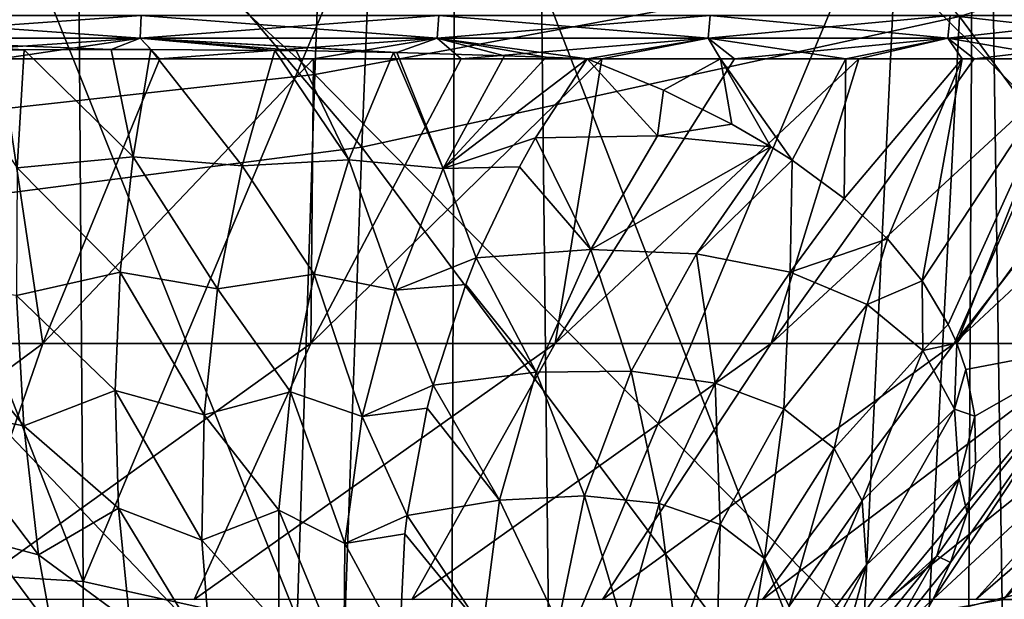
# Model space of a CAD drawing. Header units: metres. Extents: x -81 to 81, y -160 to 24.
# Tile 142 of 256: x 2.41 to 5.08, y -28.08 to -26.51. Entities that reach past the tile are written whole.
import ezdxf

# ---------------------------------------------------------------- set-up
doc = ezdxf.new("R2010")
doc.units = ezdxf.units.M
doc.layers.add('solid_501850_SW0001', color=7, linetype='CONTINUOUS')

msp = doc.modelspace()

# ---------------------------------------------------------------- linework, layer by layer
at = {"layer": 'solid_501850_SW0001'}
for points in [[(2.578219, -28.035065, 133.818237), (1.293119, -27.954948, 133.952682), (1.281751, -24.726555, 130.874054)], [(2.555131, -24.805878, 130.735123), (2.578219, -28.035065, 133.818237), (1.281751, -24.726555, 130.874054)], [(3.336785, -26.853811, 100.657478), (3.421119, -24.716778, 96.422928), (1.718977, -24.953825, 96.302032)], [(3.336785, -26.853811, 100.657478), (4.963158, -26.498392, 100.870689), (3.421119, -24.716778, 96.422928)], [(3.81123, -25.103817, 130.669266), (2.578219, -28.035065, 133.818237), (2.555131, -24.805878, 130.735123)], [(1.67604, -27.068764, 100.528473), (3.336785, -26.853811, 100.657478), (1.718977, -24.953825, 96.302032)], [(3.208712, -26.65593, 91.452339), (1.639122, -25.233704, 87.365059), (3.266834, -25.045509, 87.4347)], [(4.786511, -26.364241, 91.578873), (3.208712, -26.65593, 91.452339), (3.266834, -25.045509, 87.4347)], [(3.81123, -25.103817, 130.669266), (3.846073, -28.315111, 133.732071), (2.578219, -28.035065, 133.818237)], [(5.039808, -25.456388, 130.517181), (3.846073, -28.315111, 133.732071), (3.81123, -25.103817, 130.669266)], [(3.208712, -26.65593, 91.452339), (1.609681, -26.832174, 91.375885), (1.639122, -25.233704, 87.365059)], [(5.039808, -25.456388, 130.517181), (5.086983, -28.650326, 133.562485), (3.846073, -28.315111, 133.732071)], [(6.230788, -25.833099, 130.253448), (5.086983, -28.650326, 133.562485), (5.039808, -25.456388, 130.517181)], [(2.162684, -25.644499, 136.765778), (2.154476, -29.035421, 139.796188), (3.577748, -29.180376, 139.655487)], [(3.590841, -25.79722, 136.625565), (2.162684, -25.644499, 136.765778), (3.577748, -29.180376, 139.655487)], [(3.590841, -25.79722, 136.625565), (3.577748, -29.180376, 139.655487), (4.981454, -29.396929, 139.446442)], [(4.998549, -26.025234, 136.417038), (3.590841, -25.79722, 136.625565), (4.981454, -29.396929, 139.446442)], [(6.222212, -27.795843, 95.721481), (4.786511, -26.364241, 91.578873), (6.332507, -25.958826, 91.75473)], [(6.38332, -28.426569, 105.323792), (6.537191, -26.006392, 101.165901), (4.963158, -26.498392, 100.870689)], [(4.998549, -26.025234, 136.417038), (4.981454, -29.396929, 139.446442), (6.357794, -29.684414, 139.170502)], [(6.377663, -26.327734, 136.141479), (4.998549, -26.025234, 136.417038), (6.357794, -29.684414, 139.170502)], [(4.701167, -28.173582, 95.530815), (3.208712, -26.65593, 91.452339), (4.786511, -26.364241, 91.578873)], [(6.222212, -27.795843, 95.721481), (4.701167, -28.173582, 95.530815), (4.786511, -26.364241, 91.578873)], [(1.871835, -26.496109, 30.209606), (1.869474, -26.557419, 30.201565), (2.732816, -26.557419, 29.879555)], [(2.736298, -26.496109, 18.122835), (2.732816, -26.557419, 18.130459), (1.869474, -26.557419, 17.808449)], [(1.871835, -26.496109, 17.800407), (2.736298, -26.496109, 18.122835), (1.869474, -26.557419, 17.808449)], [(2.736298, -26.496109, 29.887178), (1.871835, -26.496109, 30.209606), (2.732816, -26.557419, 29.879555)], [(2.736298, -26.496109, 29.887178), (2.732816, -26.557419, 29.879555), (3.541544, -26.557419, 29.437956)], [(3.546076, -26.496109, 18.565006), (3.541544, -26.557419, 18.572058), (2.732816, -26.557419, 18.130459)], [(2.736298, -26.496109, 18.122835), (3.546076, -26.496109, 18.565006), (2.732816, -26.557419, 18.130459)], [(3.546076, -26.496109, 29.445007), (2.736298, -26.496109, 29.887178), (3.541544, -26.557419, 29.437956)], [(4.841549, -28.869329, 105.011642), (4.963158, -26.498392, 100.870689), (3.336785, -26.853811, 100.657478)], [(3.546076, -26.496109, 29.445007), (3.541544, -26.557419, 29.437956), (4.279194, -26.557419, 28.885757)], [(4.284683, -26.496109, 19.117922), (4.279194, -26.557419, 19.124256), (3.541544, -26.557419, 18.572058)], [(3.546076, -26.496109, 18.565006), (4.284683, -26.496109, 19.117922), (3.541544, -26.557419, 18.572058)], [(4.284683, -26.496109, 28.892092), (3.546076, -26.496109, 29.445007), (4.279194, -26.557419, 28.885757)], [(4.284683, -26.496109, 28.892092), (4.279194, -26.557419, 28.885757), (4.930751, -26.557419, 28.234201)], [(4.937085, -26.496109, 19.770323), (4.930751, -26.557419, 19.775812), (4.279194, -26.557419, 19.124256)], [(4.284683, -26.496109, 19.117922), (4.937085, -26.496109, 19.770323), (4.279194, -26.557419, 19.124256)], [(4.937085, -26.496109, 28.239691), (4.284683, -26.496109, 28.892092), (4.930751, -26.557419, 28.234201)], [(4.841549, -28.869329, 105.011642), (6.38332, -28.426569, 105.323792), (4.963158, -26.498392, 100.870689)], [(4.937085, -26.496109, 28.239691), (4.930751, -26.557419, 28.234201), (5.482949, -26.557419, 27.496552)], [(5.49, -26.496109, 20.50893), (5.482949, -26.557419, 20.513462), (4.930751, -26.557419, 19.775812)], [(4.937085, -26.496109, 19.770323), (5.49, -26.496109, 20.50893), (4.930751, -26.557419, 19.775812)], [(5.49, -26.496109, 27.501081), (4.937085, -26.496109, 28.239691), (5.482949, -26.557419, 27.496552)], [(1.869474, -26.557419, 17.808449), (2.732816, -26.557419, 18.130459), (1.907464, -26.613157, 17.847584)], [(1.869474, -26.557419, 30.201565), (2.417789, -26.588945, 30.000069), (2.65438, -26.587805, 29.901754)], [(2.732816, -26.557419, 29.879555), (1.869474, -26.557419, 30.201565), (2.65438, -26.587805, 29.901754)], [(1.869474, -26.557419, 30.201565), (2.178322, -26.591831, 30.087654), (2.417789, -26.588945, 30.000069)], [(2.732816, -26.557419, 18.130459), (2.353083, -26.613157, 18.000021), (1.907464, -26.613157, 17.847584)], [(2.732816, -26.557419, 18.130459), (2.786351, -26.613157, 18.184662), (2.353083, -26.613157, 18.000021)], [(2.732816, -26.557419, 29.879555), (2.65438, -26.587805, 29.901754), (2.761921, -26.58787, 29.853043)], [(2.732816, -26.557419, 18.130459), (3.541544, -26.557419, 18.572058), (2.786351, -26.613157, 18.184662)], [(2.732816, -26.557419, 29.879555), (3.422386, -26.596365, 29.493559), (3.431965, -26.5966, 29.487511)], [(3.541544, -26.557419, 29.437956), (2.732816, -26.557419, 29.879555), (3.431965, -26.5966, 29.487511)], [(2.732816, -26.557419, 29.879555), (3.158171, -26.591267, 29.65048), (3.422386, -26.596365, 29.493559)], [(2.732816, -26.557419, 29.879555), (3.099277, -26.590445, 29.682981), (3.158171, -26.591267, 29.65048)], [(2.732816, -26.557419, 29.879555), (2.761921, -26.58787, 29.853043), (3.099277, -26.590445, 29.682981)], [(3.541544, -26.557419, 18.572058), (3.204947, -26.613157, 18.400513), (2.786351, -26.613157, 18.184662)], [(3.541544, -26.557419, 18.572058), (3.606623, -26.613157, 18.646418), (3.204947, -26.613157, 18.400513)], [(3.541544, -26.557419, 29.437956), (3.431965, -26.5966, 29.487511), (3.724455, -26.605074, 29.289907)], [(3.541544, -26.557419, 18.572058), (4.279194, -26.557419, 19.124256), (3.606623, -26.613157, 18.646418)], [(3.541544, -26.557419, 29.437956), (3.837987, -26.609072, 29.205999), (3.94932, -26.613178, 29.119608)], [(4.279194, -26.557419, 28.885757), (3.541544, -26.557419, 29.437956), (3.94932, -26.613178, 29.119608)], [(3.541544, -26.557419, 29.437956), (3.724455, -26.605074, 29.289907), (3.837987, -26.609072, 29.205999)], [(4.279194, -26.557419, 19.124256), (3.989228, -26.613157, 18.921059), (3.606623, -26.613157, 18.646418)], [(4.279194, -26.557419, 28.885757), (3.94932, -26.613178, 29.119608), (4.312716, -26.613157, 28.82095)], [(4.279194, -26.557419, 19.124256), (4.350708, -26.613157, 19.222963), (3.989228, -26.613157, 18.921059)], [(4.279194, -26.557419, 19.124256), (4.930751, -26.557419, 19.775812), (4.350708, -26.613157, 19.222963)], [(4.279194, -26.557419, 28.885757), (4.312716, -26.613157, 28.82095), (4.653608, -26.613157, 28.496202)], [(4.930751, -26.557419, 28.234201), (4.279194, -26.557419, 28.885757), (4.653608, -26.613157, 28.496202)], [(4.930751, -26.557419, 19.775812), (4.689126, -26.613157, 19.55051), (4.350708, -26.613157, 19.222963)], [(4.930751, -26.557419, 28.234201), (4.653608, -26.613157, 28.496202), (4.969891, -26.613157, 28.147314)], [(4.930751, -26.557419, 19.775812), (5.002667, -26.613157, 19.901943), (4.689126, -26.613157, 19.55051)], [(4.930751, -26.557419, 19.775812), (5.482949, -26.557419, 20.513462), (5.002667, -26.613157, 19.901943)], [(4.930751, -26.557419, 28.234201), (4.969891, -26.613157, 28.147314), (5.259825, -26.613157, 27.776182)], [(5.482949, -26.557419, 27.496552), (4.930751, -26.557419, 28.234201), (5.259825, -26.613157, 27.776182)], [(5.482949, -26.557419, 20.513462), (5.289649, -26.613157, 20.275379), (5.002667, -26.613157, 19.901943)], [(2.398562, -26.909702, 29.872299), (2.417789, -26.588945, 30.000069), (2.178322, -26.591831, 30.087654)], [(2.714209, -26.879759, 29.74799), (2.417789, -26.588945, 30.000069), (2.398562, -26.909702, 29.872299)], [(2.714209, -26.879759, 29.74799), (2.65438, -26.587805, 29.901754), (2.417789, -26.588945, 30.000069)], [(2.714209, -26.879759, 29.74799), (2.761921, -26.58787, 29.853043), (2.65438, -26.587805, 29.901754)], [(3.010519, -26.9041, 29.586882), (2.761921, -26.58787, 29.853043), (2.714209, -26.879759, 29.74799)], [(3.010519, -26.9041, 29.586882), (3.099277, -26.590445, 29.682981), (2.761921, -26.58787, 29.853043)], [(3.301051, -26.888512, 29.415186), (3.099277, -26.590445, 29.682981), (3.010519, -26.9041, 29.586882)], [(3.301051, -26.888512, 29.415186), (3.158171, -26.591267, 29.65048), (3.099277, -26.590445, 29.682981)], [(3.301051, -26.888512, 29.415186), (3.422386, -26.596365, 29.493559), (3.158171, -26.591267, 29.65048)], [(3.301051, -26.888512, 29.415186), (3.557819, -26.912006, 29.220284), (3.422386, -26.596365, 29.493559)], [(3.557819, -26.912006, 29.220284), (3.431965, -26.5966, 29.487511), (3.422386, -26.596365, 29.493559)], [(3.557819, -26.912006, 29.220284), (3.724455, -26.605074, 29.289907), (3.431965, -26.5966, 29.487511)], [(3.557819, -26.912006, 29.220284), (3.837987, -26.609072, 29.205999), (3.724455, -26.605074, 29.289907)], [(2.468168, -27.387747, 18.705973), (1.689953, -27.387747, 18.415924), (2.353083, -26.613157, 18.000021)], [(2.468168, -27.387747, 18.705973), (2.353083, -26.613157, 18.000021), (2.786351, -26.613157, 18.184662)], [(2.468168, -27.387747, 18.705973), (2.786351, -26.613157, 18.184662), (3.204947, -26.613157, 18.400513)], [(3.197221, -27.387747, 19.103754), (2.468168, -27.387747, 18.705973), (3.204947, -26.613157, 18.400513)], [(3.197221, -27.387747, 19.103754), (3.204947, -26.613157, 18.400513), (3.606623, -26.613157, 18.646418)], [(3.197221, -27.387747, 19.103754), (3.606623, -26.613157, 18.646418), (3.989228, -26.613157, 18.921059)], [(3.862291, -27.387747, 19.601175), (3.197221, -27.387747, 19.103754), (3.989228, -26.613157, 18.921059)], [(3.557819, -26.912006, 29.220284), (3.94932, -26.613178, 29.119608), (3.837987, -26.609072, 29.205999)], [(3.557819, -26.912006, 29.220284), (3.80932, -26.8288, 29.066519), (3.94932, -26.613178, 29.119608)], [(4.141252, -26.822704, 28.780741), (3.94932, -26.613178, 29.119608), (3.80932, -26.8288, 29.066519)], [(3.862291, -27.387747, 19.601175), (3.989228, -26.613157, 18.921059), (4.350708, -26.613157, 19.222963)], [(3.862291, -27.387747, 19.601175), (4.350708, -26.613157, 19.222963), (4.689126, -26.613157, 19.55051)], [(4.449856, -27.387747, 20.188129), (3.862291, -27.387747, 19.601175), (4.689126, -26.613157, 19.55051)], [(4.156915, -26.698921, 28.876656), (4.312716, -26.613157, 28.82095), (3.94932, -26.613178, 29.119608)], [(4.156915, -26.698921, 28.876656), (3.94932, -26.613178, 29.119608), (4.141252, -26.822704, 28.780741)], [(4.343296, -26.791147, 28.623337), (4.312716, -26.613157, 28.82095), (4.156915, -26.698921, 28.876656)], [(4.507318, -26.889521, 28.361692), (4.653608, -26.613157, 28.496202), (4.312716, -26.613157, 28.82095)], [(4.507318, -26.889521, 28.361692), (4.312716, -26.613157, 28.82095), (4.449668, -26.852678, 28.458714)], [(4.343296, -26.791147, 28.623337), (4.449668, -26.852678, 28.458714), (4.312716, -26.613157, 28.82095)], [(4.449856, -27.387747, 20.188129), (4.689126, -26.613157, 19.55051), (5.002667, -26.613157, 19.901943)], [(4.449856, -27.387747, 20.188129), (5.002667, -26.613157, 19.901943), (5.289649, -26.613157, 20.275379)], [(4.947971, -27.387747, 20.85268), (4.449856, -27.387747, 20.188129), (5.289649, -26.613157, 20.275379)], [(4.648511, -26.993656, 28.093351), (4.653608, -26.613157, 28.496202), (4.507318, -26.889521, 28.361692)], [(4.648511, -26.993656, 28.093351), (4.969891, -26.613157, 28.147314), (4.653608, -26.613157, 28.496202)], [(4.766532, -27.103045, 27.820038), (4.969891, -26.613157, 28.147314), (4.648511, -26.993656, 28.093351)], [(4.861117, -27.217304, 27.543341), (4.969891, -26.613157, 28.147314), (4.766532, -27.103045, 27.820038)], [(4.861117, -27.217304, 27.543341), (5.259825, -26.613157, 27.776182), (4.969891, -26.613157, 28.147314)], [(4.932332, -27.336006, 27.264498), (5.259825, -26.613157, 27.776182), (4.861117, -27.217304, 27.543341)], [(4.955248, -27.386984, 27.147259), (5.259825, -26.613157, 27.776182), (4.932332, -27.336006, 27.264498)], [(4.947971, -27.387747, 20.85268), (5.289649, -26.613157, 20.275379), (5.548534, -26.613157, 20.668818)], [(4.947971, -27.387747, 20.85268), (5.548534, -26.613157, 20.668818), (5.777933, -26.613157, 21.080143)], [(5.34651, -27.387747, 21.581318), (4.947971, -27.387747, 20.85268), (5.777933, -26.613157, 21.080143)], [(4.955248, -27.386984, 27.147259), (5.521829, -26.613157, 27.384817), (5.259825, -26.613157, 27.776182)], [(5.35155, -27.387747, 26.417652), (5.521829, -26.613157, 27.384817), (4.955248, -27.386984, 27.147259)], [(3.150565, -28.445238, 95.393715), (1.609681, -26.832174, 91.375885), (3.208712, -26.65593, 91.452339)], [(4.701167, -28.173582, 95.530815), (3.150565, -28.445238, 95.393715), (3.208712, -26.65593, 91.452339)], [(4.343296, -26.791147, 28.623337), (4.156915, -26.698921, 28.876656), (4.141252, -26.822704, 28.780741)], [(4.343296, -26.791147, 28.623337), (4.141252, -26.822704, 28.780741), (4.449668, -26.852678, 28.458714)], [(3.150565, -28.445238, 95.393715), (1.58023, -28.609306, 95.310928), (1.609681, -26.832174, 91.375885)], [(3.557819, -26.912006, 29.220284), (3.76558, -26.907185, 29.053438), (3.80932, -26.8288, 29.066519)], [(3.80932, -26.8288, 29.066519), (3.76558, -26.907185, 29.053438), (3.959195, -27.131756, 28.736237)], [(4.141252, -26.822704, 28.780741), (3.80932, -26.8288, 29.066519), (3.959195, -27.131756, 28.736237)], [(4.449668, -26.852678, 28.458714), (4.141252, -26.822704, 28.780741), (3.959195, -27.131756, 28.736237)], [(3.252884, -29.188686, 104.786453), (3.336785, -26.853811, 100.657478), (1.67604, -27.068764, 100.528473)], [(3.252884, -29.188686, 104.786453), (4.841549, -28.869329, 105.011642), (3.336785, -26.853811, 100.657478)], [(4.449668, -26.852678, 28.458714), (3.959195, -27.131756, 28.736237), (4.247383, -27.143709, 28.410089)], [(4.507318, -26.889521, 28.361692), (4.449668, -26.852678, 28.458714), (4.247383, -27.143709, 28.410089)], [(2.67886, -27.194012, 29.687923), (2.714209, -26.879759, 29.74799), (2.398562, -26.909702, 29.872299)], [(2.943924, -27.239315, 29.541037), (2.714209, -26.879759, 29.74799), (2.67886, -27.194012, 29.687923)], [(2.943924, -27.239315, 29.541037), (3.010519, -26.9041, 29.586882), (2.714209, -26.879759, 29.74799)], [(3.206619, -27.199121, 29.378885), (3.301051, -26.888512, 29.415186), (3.010519, -26.9041, 29.586882)], [(3.206619, -27.199121, 29.378885), (3.427274, -27.242535, 29.197178), (3.301051, -26.888512, 29.415186)], [(3.301051, -26.888512, 29.415186), (3.427274, -27.242535, 29.197178), (3.557819, -26.912006, 29.220284)], [(4.507318, -26.889521, 28.361692), (4.247383, -27.143709, 28.410089), (4.502008, -27.19343, 28.052908)], [(4.648511, -26.993656, 28.093351), (4.507318, -26.889521, 28.361692), (4.502008, -27.19343, 28.052908)], [(2.67886, -27.194012, 29.687923), (2.398562, -26.909702, 29.872299), (2.396644, -27.257257, 29.798042)], [(3.206619, -27.199121, 29.378885), (3.010519, -26.9041, 29.586882), (2.943924, -27.239315, 29.541037)], [(3.557819, -26.912006, 29.220284), (3.427274, -27.242535, 29.197178), (3.647986, -27.155157, 29.031172)], [(3.557819, -26.912006, 29.220284), (3.647986, -27.155157, 29.031172), (3.76558, -26.907185, 29.053438)], [(3.76558, -26.907185, 29.053438), (3.647986, -27.155157, 29.031172), (3.959195, -27.131756, 28.736237)], [(4.766532, -27.103045, 27.820038), (4.648511, -26.993656, 28.093351), (4.502008, -27.19343, 28.052908)], [(1.633383, -29.381624, 104.650307), (3.252884, -29.188686, 104.786453), (1.67604, -27.068764, 100.528473)], [(4.766532, -27.103045, 27.820038), (4.502008, -27.19343, 28.052908), (4.711228, -27.281454, 27.667923)], [(4.861117, -27.217304, 27.543341), (4.766532, -27.103045, 27.820038), (4.711228, -27.281454, 27.667923)], [(3.959195, -27.131756, 28.736237), (3.647986, -27.155157, 29.031172), (3.810509, -27.465811, 28.74523)], [(3.959195, -27.131756, 28.736237), (3.810509, -27.465811, 28.74523), (4.069303, -27.462919, 28.42347)], [(4.247383, -27.143709, 28.410089), (3.959195, -27.131756, 28.736237), (4.069303, -27.462919, 28.42347)], [(3.427274, -27.242535, 29.197178), (3.619213, -27.227266, 29.029684), (3.647986, -27.155157, 29.031172)], [(3.647986, -27.155157, 29.031172), (3.619213, -27.227266, 29.029684), (3.810509, -27.465811, 28.74523)], [(4.247383, -27.143709, 28.410089), (4.069303, -27.462919, 28.42347), (4.297603, -27.49575, 28.077459)], [(4.502008, -27.19343, 28.052908), (4.247383, -27.143709, 28.410089), (4.297603, -27.49575, 28.077459)], [(2.665474, -27.515331, 29.67424), (2.67886, -27.194012, 29.687923), (2.396644, -27.257257, 29.798042)], [(2.907195, -27.582146, 29.54603), (2.67886, -27.194012, 29.687923), (2.665474, -27.515331, 29.67424)], [(2.907195, -27.582146, 29.54603), (2.943924, -27.239315, 29.541037), (2.67886, -27.194012, 29.687923)], [(4.502008, -27.19343, 28.052908), (4.297603, -27.49575, 28.077459), (4.48507, -27.565834, 27.709951)], [(4.711228, -27.281454, 27.667923), (4.502008, -27.19343, 28.052908), (4.48507, -27.565834, 27.709951)], [(3.142439, -27.51936, 29.385469), (3.206619, -27.199121, 29.378885), (2.943924, -27.239315, 29.541037)], [(3.142439, -27.51936, 29.385469), (3.336954, -27.58617, 29.221312), (3.206619, -27.199121, 29.378885)], [(3.206619, -27.199121, 29.378885), (3.336954, -27.58617, 29.221312), (3.427274, -27.242535, 29.197178)], [(4.861117, -27.217304, 27.543341), (4.711228, -27.281454, 27.667923), (4.863403, -27.406845, 27.261791)], [(4.932332, -27.336006, 27.264498), (4.861117, -27.217304, 27.543341), (4.863403, -27.406845, 27.261791)], [(2.416306, -27.611786, 29.782726), (2.108515, -27.225264, 29.89312), (2.154043, -27.562241, 29.857508)], [(2.416306, -27.611786, 29.782726), (2.396644, -27.257257, 29.798042), (2.108515, -27.225264, 29.89312)], [(3.142439, -27.51936, 29.385469), (2.943924, -27.239315, 29.541037), (2.907195, -27.582146, 29.54603)], [(3.427274, -27.242535, 29.197178), (3.336954, -27.58617, 29.221312), (3.530148, -27.501232, 29.042664)], [(3.427274, -27.242535, 29.197178), (3.530148, -27.501232, 29.042664), (3.619213, -27.227266, 29.029684)], [(3.619213, -27.227266, 29.029684), (3.530148, -27.501232, 29.042664), (3.810509, -27.465811, 28.74523)], [(2.665474, -27.515331, 29.67424), (2.396644, -27.257257, 29.798042), (2.416306, -27.611786, 29.782726)], [(4.711228, -27.281454, 27.667923), (4.48507, -27.565834, 27.709951), (4.621423, -27.673325, 27.326742)], [(4.863403, -27.406845, 27.261791), (4.711228, -27.281454, 27.667923), (4.621423, -27.673325, 27.326742)], [(4.955248, -27.386984, 27.147259), (4.932332, -27.336006, 27.264498), (4.863403, -27.406845, 27.261791)], [(1.52803, -28.083683, 19.10218), (1.689953, -27.387747, 18.415924), (2.468168, -27.387747, 18.705973)], [(1.52803, -28.083683, 19.10218), (2.468168, -27.387747, 18.705973), (2.227432, -28.083683, 19.370239)], [(2.227432, -28.083683, 19.370239), (2.468168, -27.387747, 18.705973), (3.197221, -27.387747, 19.103754)], [(2.227432, -28.083683, 19.370239), (3.197221, -27.387747, 19.103754), (2.880249, -28.083683, 19.737457)], [(2.880249, -28.083683, 19.737457), (3.197221, -27.387747, 19.103754), (3.862291, -27.387747, 19.601175)], [(2.880249, -28.083683, 19.737457), (3.862291, -27.387747, 19.601175), (3.472512, -28.083683, 20.19598)], [(3.472512, -28.083683, 20.19598), (3.862291, -27.387747, 19.601175), (4.449856, -27.387747, 20.188129)], [(3.472512, -28.083683, 20.19598), (4.449856, -27.387747, 20.188129), (3.991553, -28.083683, 20.735994)], [(3.991553, -28.083683, 20.735994), (4.449856, -27.387747, 20.188129), (4.947971, -27.387747, 20.85268)], [(3.991553, -28.083683, 20.735994), (4.947971, -27.387747, 20.85268), (4.426264, -28.083683, 21.345949)], [(4.426264, -28.083683, 21.345949), (4.947971, -27.387747, 20.85268), (5.34651, -27.387747, 21.581318)], [(4.426264, -28.083683, 21.345949), (5.34651, -27.387747, 21.581318), (4.767347, -28.083683, 22.012793)], [(4.863403, -27.406845, 27.261791), (4.621423, -27.673325, 27.326742), (4.697989, -27.815983, 26.936867)], [(4.948844, -27.566214, 26.844818), (4.863403, -27.406845, 27.261791), (4.697989, -27.815983, 26.936867)], [(4.767347, -28.083683, 22.012793), (5.34651, -27.387747, 21.581318), (5.637371, -27.387747, 22.359232)], [(4.767347, -28.083683, 22.012793), (5.637371, -27.387747, 22.359232), (5.007504, -28.083683, 22.72226)], [(4.955248, -27.386984, 27.147259), (4.863403, -27.406845, 27.261791), (4.948844, -27.566214, 26.844818)], [(5.35155, -27.387747, 26.417652), (4.938639, -27.983503, 25.873777), (4.89099, -28.083128, 25.676418)], [(5.35155, -27.387747, 26.417652), (4.89099, -28.083128, 25.676418), (5.640788, -27.387747, 25.639135)], [(5.082441, -28.083683, 24.952011), (5.640788, -27.387747, 25.639135), (4.89099, -28.083128, 25.676418)], [(5.35155, -27.387747, 26.417652), (4.984006, -27.848207, 26.148212), (4.938639, -27.983503, 25.873777)], [(4.980229, -27.458786, 26.984606), (4.955248, -27.386984, 27.147259), (4.948844, -27.566214, 26.844818)], [(5.35155, -27.387747, 26.417652), (4.955248, -27.386984, 27.147259), (4.980229, -27.458786, 26.984606)], [(5.35155, -27.387747, 26.417652), (4.980229, -27.458786, 26.984606), (5.004761, -27.585375, 26.704651)], [(5.35155, -27.387747, 26.417652), (5.006063, -27.7153, 26.425524), (4.984006, -27.848207, 26.148212)], [(5.35155, -27.387747, 26.417652), (5.004761, -27.585375, 26.704651), (5.006063, -27.7153, 26.425524)], [(5.007504, -28.083683, 22.72226), (5.637371, -27.387747, 22.359232), (5.814639, -27.387747, 23.170603)], [(5.007504, -28.083683, 22.72226), (5.814639, -27.387747, 23.170603), (5.141595, -28.083683, 23.459171)], [(5.082441, -28.083683, 24.952011), (5.816365, -27.387747, 24.827396), (5.640788, -27.387747, 25.639135)], [(5.166754, -28.083683, 24.20776), (5.816365, -27.387747, 24.827396), (5.082441, -28.083683, 24.952011)], [(4.069303, -27.462919, 28.42347), (3.810509, -27.465811, 28.74523), (3.942299, -27.802008, 28.475201)], [(4.069303, -27.462919, 28.42347), (3.942299, -27.802008, 28.475201), (4.145111, -27.823006, 28.136034)], [(4.297603, -27.49575, 28.077459), (4.069303, -27.462919, 28.42347), (4.145111, -27.823006, 28.136034)], [(5.004761, -27.585375, 26.704651), (4.980229, -27.458786, 26.984606), (4.948844, -27.566214, 26.844818)], [(3.810509, -27.465811, 28.74523), (3.530148, -27.501232, 29.042664), (3.711443, -27.814108, 28.796762)], [(3.810509, -27.465811, 28.74523), (3.711443, -27.814108, 28.796762), (3.942299, -27.802008, 28.475201)], [(2.674396, -27.835394, 29.707298), (2.665474, -27.515331, 29.67424), (2.416306, -27.611786, 29.782726)], [(2.901423, -27.922398, 29.601717), (2.665474, -27.515331, 29.67424), (2.674396, -27.835394, 29.707298)], [(2.901423, -27.922398, 29.601717), (2.907195, -27.582146, 29.54603), (2.665474, -27.515331, 29.67424)], [(3.336954, -27.58617, 29.221312), (3.514199, -27.563448, 29.049543), (3.530148, -27.501232, 29.042664)], [(3.530148, -27.501232, 29.042664), (3.514199, -27.563448, 29.049543), (3.711443, -27.814108, 28.796762)], [(4.297603, -27.49575, 28.077459), (4.145111, -27.823006, 28.136034), (4.311209, -27.879557, 27.781626)], [(4.48507, -27.565834, 27.709951), (4.297603, -27.49575, 28.077459), (4.311209, -27.879557, 27.781626)], [(3.110225, -27.840679, 29.434761), (3.142439, -27.51936, 29.385469), (2.907195, -27.582146, 29.54603)], [(3.110225, -27.840679, 29.434761), (3.289722, -27.932016, 29.291922), (3.142439, -27.51936, 29.385469)], [(3.142439, -27.51936, 29.385469), (3.289722, -27.932016, 29.291922), (3.336954, -27.58617, 29.221312)], [(2.456929, -27.962093, 29.826838), (2.154043, -27.562241, 29.857508), (2.213031, -27.89834, 29.878765)], [(2.456929, -27.962093, 29.826838), (2.416306, -27.611786, 29.782726), (2.154043, -27.562241, 29.857508)], [(3.336954, -27.58617, 29.221312), (3.459747, -27.855453, 29.100611), (3.514199, -27.563448, 29.049543)], [(3.514199, -27.563448, 29.049543), (3.459747, -27.855453, 29.100611), (3.711443, -27.814108, 28.796762)], [(4.48507, -27.565834, 27.709951), (4.311209, -27.879557, 27.781626), (4.431849, -27.972849, 27.416918)], [(4.621423, -27.673325, 27.326742), (4.48507, -27.565834, 27.709951), (4.431849, -27.972849, 27.416918)], [(4.948844, -27.566214, 26.844818), (4.697989, -27.815983, 26.936867), (4.709424, -27.989822, 26.551605)], [(4.961602, -27.754496, 26.42989), (4.948844, -27.566214, 26.844818), (4.709424, -27.989822, 26.551605)], [(5.004761, -27.585375, 26.704651), (4.948844, -27.566214, 26.844818), (4.961602, -27.754496, 26.42989)], [(3.110225, -27.840679, 29.434761), (2.907195, -27.582146, 29.54603), (2.901423, -27.922398, 29.601717)], [(3.336954, -27.58617, 29.221312), (3.289722, -27.932016, 29.291922), (3.459747, -27.855453, 29.100611)], [(5.006063, -27.7153, 26.425524), (5.004761, -27.585375, 26.704651), (4.961602, -27.754496, 26.42989)], [(2.674396, -27.835394, 29.707298), (2.416306, -27.611786, 29.782726), (2.456929, -27.962093, 29.826838)], [(4.621423, -27.673325, 27.326742), (4.431849, -27.972849, 27.416918), (4.49954, -28.101797, 27.049625)], [(4.697989, -27.815983, 26.936867), (4.621423, -27.673325, 27.326742), (4.49954, -28.101797, 27.049625)], [(4.984006, -27.848207, 26.148212), (5.006063, -27.7153, 26.425524), (4.961602, -27.754496, 26.42989)], [(4.961602, -27.754496, 26.42989), (4.709424, -27.989822, 26.551605), (4.654803, -28.189419, 26.183262)], [(4.900654, -27.965361, 26.031143), (4.961602, -27.754496, 26.42989), (4.654803, -28.189419, 26.183262)], [(4.984006, -27.848207, 26.148212), (4.961602, -27.754496, 26.42989), (4.900654, -27.965361, 26.031143)], [(3.942299, -27.802008, 28.475201), (3.711443, -27.814108, 28.796762), (3.870618, -28.149632, 28.563555)], [(3.942299, -27.802008, 28.475201), (3.870618, -28.149632, 28.563555), (4.049633, -28.164253, 28.226675)], [(4.145111, -27.823006, 28.136034), (3.942299, -27.802008, 28.475201), (4.049633, -28.164253, 28.226675)], [(6.111953, -29.808758, 99.60218), (4.701167, -28.173582, 95.530815), (6.222212, -27.795843, 95.721481)], [(2.705396, -28.145908, 29.786238), (2.674396, -27.835394, 29.707298), (2.456929, -27.962093, 29.826838)], [(2.926782, -28.24996, 29.706438), (2.674396, -27.835394, 29.707298), (2.705396, -28.145908, 29.786238)], [(2.926782, -28.24996, 29.706438), (2.901423, -27.922398, 29.601717), (2.674396, -27.835394, 29.707298)], [(3.711443, -27.814108, 28.796762), (3.459747, -27.855453, 29.100611), (3.665311, -28.164999, 28.889111)], [(3.711443, -27.814108, 28.796762), (3.665311, -28.164999, 28.889111), (3.870618, -28.149632, 28.563555)], [(4.145111, -27.823006, 28.136034), (4.049633, -28.164253, 28.226675), (4.19546, -28.21213, 27.880545)], [(4.311209, -27.879557, 27.781626), (4.145111, -27.823006, 28.136034), (4.19546, -28.21213, 27.880545)], [(4.697989, -27.815983, 26.936867), (4.49954, -28.101797, 27.049625), (4.509649, -28.263527, 26.689312)], [(4.709424, -27.989822, 26.551605), (4.697989, -27.815983, 26.936867), (4.509649, -28.263527, 26.689312)], [(3.110835, -28.15451, 29.525446), (3.110225, -27.840679, 29.434761), (2.901423, -27.922398, 29.601717)], [(3.110225, -27.840679, 29.434761), (3.287076, -28.26911, 29.406767), (3.289722, -27.932016, 29.291922)], [(3.110835, -28.15451, 29.525446), (3.287076, -28.26911, 29.406767), (3.110225, -27.840679, 29.434761)], [(3.289722, -27.932016, 29.291922), (3.453803, -27.905268, 29.1124), (3.459747, -27.855453, 29.100611)], [(3.459747, -27.855453, 29.100611), (3.453803, -27.905268, 29.1124), (3.665311, -28.164999, 28.889111)], [(4.938639, -27.983503, 25.873777), (4.984006, -27.848207, 26.148212), (4.900654, -27.965361, 26.031143)], [(4.311209, -27.879557, 27.781626), (4.19546, -28.21213, 27.880545), (4.301023, -28.295399, 27.529299)], [(4.431849, -27.972849, 27.416918), (4.311209, -27.879557, 27.781626), (4.301023, -28.295399, 27.529299)], [(2.517228, -28.297117, 29.928984), (2.213031, -27.89834, 29.878765), (2.283755, -28.223742, 29.956272)], [(2.517228, -28.297117, 29.928984), (2.456929, -27.962093, 29.826838), (2.213031, -27.89834, 29.878765)], [(3.289722, -27.932016, 29.291922), (3.439136, -28.205969, 29.203077), (3.453803, -27.905268, 29.1124)], [(3.453803, -27.905268, 29.1124), (3.439136, -28.205969, 29.203077), (3.665311, -28.164999, 28.889111)], [(3.110835, -28.15451, 29.525446), (2.901423, -27.922398, 29.601717), (2.926782, -28.24996, 29.706438)], [(3.289722, -27.932016, 29.291922), (3.287076, -28.26911, 29.406767), (3.439136, -28.205969, 29.203077)], [(2.596454, -31.359987, 136.797592), (1.302043, -31.27877, 136.927979), (1.293119, -27.954948, 133.952682)], [(2.578219, -28.035065, 133.818237), (2.596454, -31.359987, 136.797592), (1.293119, -27.954948, 133.952682)], [(2.705396, -28.145908, 29.786238), (2.456929, -27.962093, 29.826838), (2.517228, -28.297117, 29.928984)], [(4.900654, -27.965361, 26.031143), (4.654803, -28.189419, 26.183262), (4.538178, -28.408508, 25.842834)], [(4.770498, -28.191904, 25.661459), (4.900654, -27.965361, 26.031143), (4.538178, -28.408508, 25.842834)], [(4.938639, -27.983503, 25.873777), (4.900654, -27.965361, 26.031143), (4.770498, -28.191904, 25.661459)], [(4.431849, -27.972849, 27.416918), (4.301023, -28.295399, 27.529299), (4.360137, -28.414095, 27.179321)], [(4.49954, -28.101797, 27.049625), (4.431849, -27.972849, 27.416918), (4.360137, -28.414095, 27.179321)], [(4.709424, -27.989822, 26.551605), (4.509649, -28.263527, 26.689312), (4.461365, -28.453575, 26.346315)], [(4.654803, -28.189419, 26.183262), (4.709424, -27.989822, 26.551605), (4.461365, -28.453575, 26.346315)], [(4.89099, -28.083128, 25.676418), (4.938639, -27.983503, 25.873777), (4.770498, -28.191904, 25.661459)], [(3.846073, -28.315111, 133.732071), (2.596454, -31.359987, 136.797592), (2.578219, -28.035065, 133.818237)], [(4.870043, -28.120522, 25.603325), (4.89099, -28.083128, 25.676418), (4.770498, -28.191904, 25.661459)], [(5.082441, -28.083683, 24.952011), (4.89099, -28.083128, 25.676418), (4.870043, -28.120522, 25.603325)]]:
    msp.add_3dface(points, dxfattribs=at)

doc.saveas('drawing.dxf')
